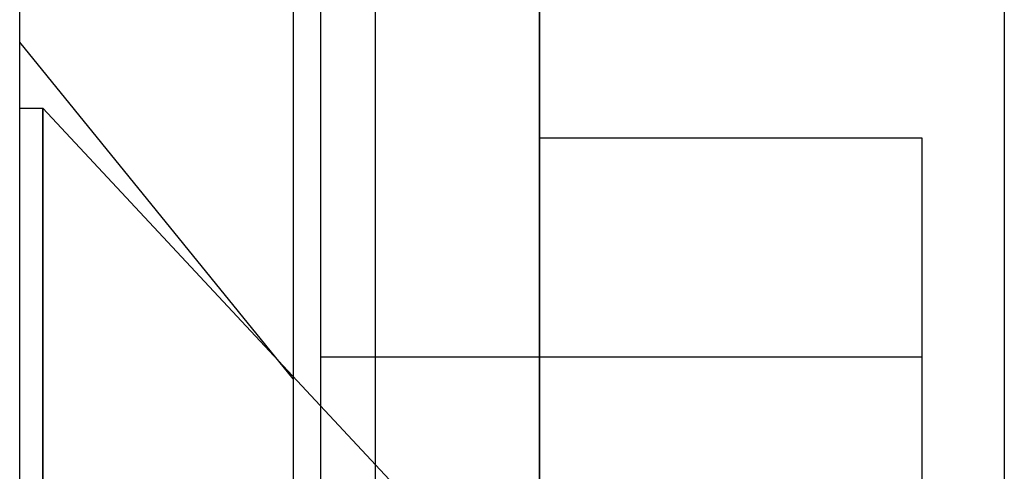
# Model space of a CAD drawing. Header units: millimetres. Extents: x -93 to 0, y 0 to 191.
# Tile 12 of 150: x -93 to -89.4, y 37.63 to 39.28. Entities that reach past the tile are written whole.
import ezdxf

# ---------------------------------------------------------------- set-up
doc = ezdxf.new("R2010")
doc.units = ezdxf.units.MM
doc.layers.add('MAIN-1', color=7, linetype='Continuous')
doc.layers.add('MAIN-2', color=7, linetype='Continuous')

msp = doc.modelspace()

# ---------------------------------------------------------------- linework, layer by layer
at = {"layer": 'MAIN-1'}
for p, q in [((-93, 0), (-93, 187.5)), ((-92, 187.5), (-92, 0))]:
    msp.add_line(p, q, dxfattribs=at)
at = {"layer": 'MAIN-2'}
for p, q in [((-92, 187.5), (-92, 0)), ((-89.4, 185), (-89.4, 2.2)), ((-91.1, 16.6), (-91.1, 183.1)), ((-91.7, 167.05), (-91.7, 23.45)), ((-91.9, 44.55), (-91.9, 27.55)), ((-91.1, 44.55), (-91.1, 27.55)), ((-92, 37.9708), (-93, 39.2)), ((-93, 38.96), (-92.9148, 38.96)), ((-92.9148, 38.96), (-91.6313, 37.5836)), ((-92.9148, 33.14), (-92.9148, 38.96)), ((-92.9148, 38.96), (-92.9148, 33.14)), ((-89.7, 38.85), (-91.1, 38.85)), ((-89.7, 33.25), (-89.7, 38.85)), ((-89.7, 38.05), (-91.9, 38.05)), ((-89.7, 34.05), (-89.7, 38.05))]:
    msp.add_line(p, q, dxfattribs=at)

doc.saveas('drawing.dxf')
